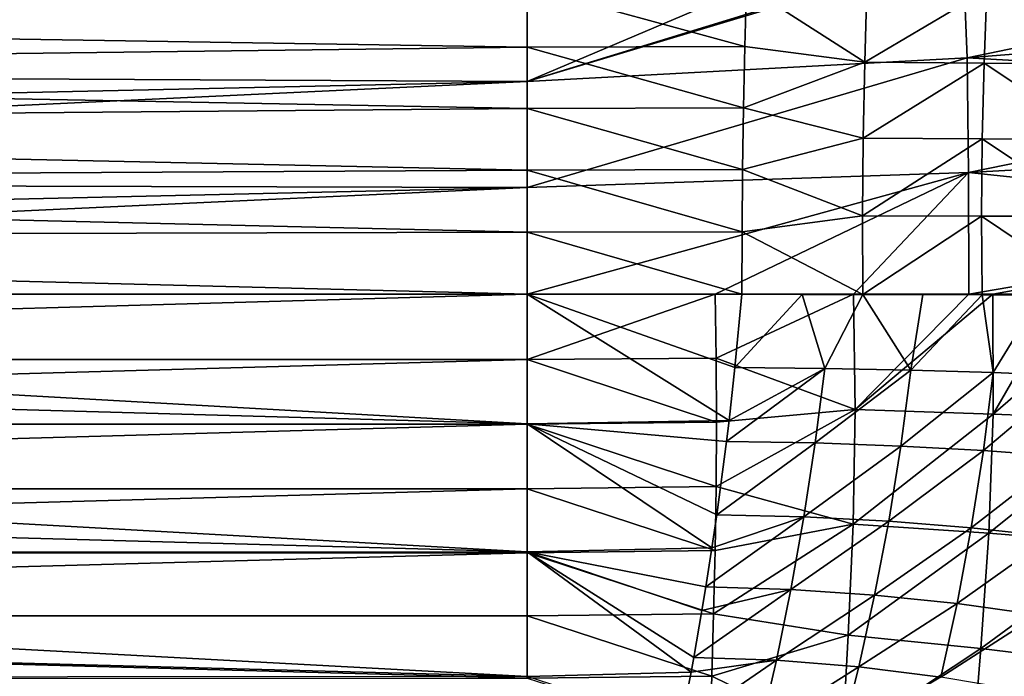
# Model space of a CAD drawing. Header units: metres. Extents: x -109 to 109, y -314 to 82.
# Tile 51 of 191: x -52 to -38, y -5 to 4. Entities that reach past the tile are written whole.
import ezdxf

# ---------------------------------------------------------------- set-up
doc = ezdxf.new("R2010")
doc.units = ezdxf.units.M
doc.layers.add('solid_504261_XXX', color=7, linetype='CONTINUOUS')

msp = doc.modelspace()

# ---------------------------------------------------------------- linework, layer by layer
at = {"layer": 'solid_504261_XXX'}
for points in [[(-39.020473, 4.865907, 200.434891), (-45.020172, 3.021303, 200.768021), (-38.838909, 4.87863, 200.43808)], [(-38.776764, 3.357027, 200.77504), (-38.838909, 4.87863, 200.43808), (-45.020172, 3.021303, 200.768021)], [(-39.020473, 4.865907, 200.434891), (-40.98967, 4.73339, 200.409943), (-45.020172, 3.021303, 200.768021)], [(-38.776764, 3.357027, 200.77504), (-32.591423, 4.638051, 200.753967), (-38.838909, 4.87863, 200.43808)], [(-40.98967, 4.73339, 200.409943), (-45.020168, 4.498132, 200.422043), (-45.020172, 3.021303, 200.768021)], [(-38.776764, 3.357027, 200.77504), (-32.537594, 3.852479, 200.865692), (-32.591423, 4.638051, 200.753967)], [(-45.020168, 4.498132, 200.422043), (-71.73188, 3.924915, 200.57338), (-72.884293, 3.160417, 200.741501)], [(-45.020172, 3.021303, 200.768021), (-45.020168, 4.498132, 200.422043), (-72.884293, 3.160417, 200.741501)], [(-71.72731, 3.927928, 168.521347), (-45.020164, 4.365239, 168.634903), (-45.020168, 3.505734, 168.423737)], [(-41.933197, 3.516388, 168.423538), (-45.020168, 3.505734, 168.423737), (-45.020164, 4.365239, 168.634903)], [(-41.911217, 4.375298, 168.633545), (-41.933197, 3.516388, 168.423538), (-45.020164, 4.365239, 168.634903)], [(-40.231735, 3.295106, 168.27803), (-41.933197, 3.516388, 168.423538), (-41.911217, 4.375298, 168.633545)], [(-40.200382, 4.346747, 168.526749), (-40.231735, 3.295106, 168.27803), (-41.911217, 4.375298, 168.633545)], [(-38.498177, 4.320587, 168.231567), (-40.231735, 3.295106, 168.27803), (-40.200382, 4.346747, 168.526749)], [(-38.498177, 4.320587, 168.231567), (-38.537148, 3.280418, 167.98349), (-40.231735, 3.295106, 168.27803)], [(-36.873211, 3.268589, 167.49614), (-38.537148, 3.280418, 167.98349), (-38.498177, 4.320587, 168.231567)], [(-36.822056, 4.29847, 167.746201), (-36.873211, 3.268589, 167.49614), (-38.498177, 4.320587, 168.231567)], [(-72.880859, 3.162662, 168.352936), (-71.72731, 3.927928, 168.521347), (-45.020168, 3.505734, 168.423737)], [(-38.776764, 3.357027, 200.77504), (-32.504913, 2.999626, 200.950607), (-32.537594, 3.852479, 200.865692)], [(-72.880859, 3.162662, 168.352936), (-45.020168, 3.505734, 168.423737), (-45.020168, 2.636572, 168.259018)], [(-41.933197, 3.516388, 168.423538), (-41.951172, 2.646362, 168.259338), (-45.020168, 3.505734, 168.423737)], [(-41.951172, 2.646362, 168.259338), (-45.020168, 2.636572, 168.259018), (-45.020168, 3.505734, 168.423737)], [(-40.231735, 3.295106, 168.27803), (-41.951172, 2.646362, 168.259338), (-41.933197, 3.516388, 168.423538)], [(-38.776764, 3.357027, 200.77504), (-45.020172, 3.021303, 200.768021), (-45.020168, 1.515213, 200.97728)], [(-38.757404, 1.725511, 200.979553), (-38.776764, 3.357027, 200.77504), (-45.020168, 1.515213, 200.97728)], [(-38.757404, 1.725511, 200.979553), (-32.504913, 2.999626, 200.950607), (-38.776764, 3.357027, 200.77504)], [(-40.231735, 3.295106, 168.27803), (-40.253033, 2.21387, 168.096161), (-41.951172, 2.646362, 168.259338)], [(-38.537148, 3.280418, 167.98349), (-40.253033, 2.21387, 168.096161), (-40.231735, 3.295106, 168.27803)], [(-38.537148, 3.280418, 167.98349), (-38.562561, 2.206309, 167.800797), (-40.253033, 2.21387, 168.096161)], [(-36.907677, 2.200826, 167.310989), (-38.562561, 2.206309, 167.800797), (-38.537148, 3.280418, 167.98349)], [(-36.873211, 3.268589, 167.49614), (-36.907677, 2.200826, 167.310989), (-38.537148, 3.280418, 167.98349)], [(-45.020172, 3.021303, 200.768021), (-72.884293, 3.160417, 200.741501), (-74.057457, 2.382512, 200.874084)], [(-74.055298, 2.383905, 168.220123), (-72.880859, 3.162662, 168.352936), (-45.020168, 2.636572, 168.259018)], [(-45.020172, 3.021303, 200.768021), (-74.057457, 2.382512, 200.874084), (-75.241158, 1.595632, 200.969666)], [(-45.020168, 1.515213, 200.97728), (-45.020172, 3.021303, 200.768021), (-75.241158, 1.595632, 200.969666)], [(-38.757404, 1.725511, 200.979553), (-32.490292, 2.075144, 201.007721), (-32.504913, 2.999626, 200.950607)], [(-74.055298, 2.383905, 168.220123), (-45.020168, 2.636572, 168.259018), (-45.020168, 1.76054, 168.14119)], [(-41.951172, 2.646362, 168.259338), (-41.964409, 1.768654, 168.141617), (-45.020168, 2.636572, 168.259018)], [(-41.964409, 1.768654, 168.141617), (-45.020168, 1.76054, 168.14119), (-45.020168, 2.636572, 168.259018)], [(-40.253033, 2.21387, 168.096161), (-41.964409, 1.768654, 168.141617), (-41.951172, 2.646362, 168.259338)], [(-75.239944, 1.596399, 168.124405), (-74.055298, 2.383905, 168.220123), (-45.020168, 1.76054, 168.14119)], [(-40.253033, 2.21387, 168.096161), (-40.262203, 1.111667, 167.984787), (-41.964409, 1.768654, 168.141617)], [(-38.562561, 2.206309, 167.800797), (-40.262203, 1.111667, 167.984787), (-40.253033, 2.21387, 168.096161)], [(-38.562561, 2.206309, 167.800797), (-38.571678, 1.108194, 167.687744), (-40.262203, 1.111667, 167.984787)], [(-36.922077, 1.106526, 167.195465), (-38.571678, 1.108194, 167.687744), (-38.562561, 2.206309, 167.800797)], [(-36.907677, 2.200826, 167.310989), (-36.922077, 1.106526, 167.195465), (-38.562561, 2.206309, 167.800797)], [(-38.757404, 1.725511, 200.979553), (-32.487587, 1.072177, 201.038422), (-32.490292, 2.075144, 201.007721)], [(-75.239944, 1.596399, 168.124405), (-45.020168, 1.76054, 168.14119), (-45.020168, 0.880841, 168.070526)], [(-41.964409, 1.768654, 168.141617), (-41.972473, 0.885698, 168.070694), (-45.020168, 1.76054, 168.14119)], [(-41.972473, 0.885698, 168.070694), (-45.020168, 0.880841, 168.070526), (-45.020168, 1.76054, 168.14119)], [(-38.757404, 1.725511, 200.979553), (-45.020168, 1.515213, 200.97728), (-45.020168, 0, 201.046997)], [(-38.757404, 1.725511, 200.979553), (-45.020168, 0, 201.046997), (-42.355415, 0, 201.046997)], [(-38.757404, 1.725511, 200.979553), (-42.355415, 0, 201.046997), (-40.388054, 0, 201.046997)], [(-40.262203, 1.111667, 167.984787), (-41.972473, 0.885698, 168.070694), (-41.964409, 1.768654, 168.141617)], [(-38.757404, 1.725511, 200.979553), (-40.388054, 0, 201.046997), (-38.754425, 0, 201.046997)], [(-38.757404, 1.725511, 200.979553), (-38.754425, 0, 201.046997), (-32.487587, 1.072177, 201.038422)], [(-45.020168, 1.515213, 200.97728), (-75.241158, 1.595632, 200.969666), (-76.437553, 0.800936, 201.027542)], [(-76.437042, 0.801245, 168.066467), (-75.239944, 1.596399, 168.124405), (-45.020168, 0.880841, 168.070526)], [(-45.020168, 1.515213, 200.97728), (-76.437553, 0.800936, 201.027542), (-77.647499, 0, 201.046997)], [(-45.020168, 0, 201.046997), (-45.020168, 1.515213, 200.97728), (-77.647499, 0, 201.046997)], [(-40.262203, 1.111667, 167.984787), (-40.258041, -0.004971, 167.947067), (-41.972473, 0.885698, 168.070694)], [(-38.571678, 1.108194, 167.687744), (-40.258041, -0.004971, 167.947067), (-40.262203, 1.111667, 167.984787)], [(-38.571678, 1.108194, 167.687744), (-38.562698, -0.007118, 167.647232), (-40.258041, -0.004971, 167.947067)], [(-32.487587, 1.072177, 201.038422), (-38.754425, 0, 201.046997), (-38.412827, 0, 201.046997)], [(-36.914558, -0.006885, 167.152527), (-38.562698, -0.007118, 167.647232), (-38.571678, 1.108194, 167.687744)], [(-36.922077, 1.106526, 167.195465), (-36.914558, -0.006885, 167.152527), (-38.571678, 1.108194, 167.687744)], [(-32.487587, 1.072177, 201.038422), (-38.412827, 0, 201.046997), (-37.422085, 0, 201.046997)], [(-76.437042, 0.801245, 168.066467), (-45.020168, 0.880841, 168.070526), (-45.020168, 0, 168.046997)], [(-41.972473, 0.885698, 168.070694), (-41.97517, 0, 168.046997), (-45.020168, 0.880841, 168.070526)], [(-41.97517, 0, 168.046997), (-45.020168, 0, 168.046997), (-45.020168, 0.880841, 168.070526)], [(-40.258041, -0.004971, 167.947067), (-41.97517, 0, 168.046997), (-41.972473, 0.885698, 168.070694)], [(-77.647499, 0, 168.046997), (-76.437042, 0.801245, 168.066467), (-45.020168, 0, 168.046997)], [(-45.020168, -1.839756, 168.149887), (-77.647499, 0, 168.046997), (-45.020168, 0, 168.046997)], [(-42.157116, -1.794054, 168.133011), (-45.020168, -1.839756, 168.149887), (-45.020168, 0, 168.046997)], [(-42.072498, -1.039368, 168.073486), (-45.020168, 0, 168.046997), (-41.97517, 0, 168.046997)], [(-42.072498, -1.039368, 168.073486), (-42.157116, -1.794054, 168.133011), (-45.020168, 0, 168.046997)], [(-42.355415, 0, 201.046997), (-45.020168, 0, 201.046997), (-45.020168, -0.925128, 201.021042)], [(-42.339455, -0.908058, 201.021957), (-42.355415, 0, 201.046997), (-45.020168, -0.925128, 201.021042)], [(-42.339455, -0.908058, 201.021957), (-40.388054, 0, 201.046997), (-42.355415, 0, 201.046997)], [(-42.339455, -0.908058, 201.021957), (-40.36541, -1.63774, 200.965881), (-40.388054, 0, 201.046997)], [(-42.072498, -1.039368, 168.073486), (-41.97517, 0, 168.046997), (-41.116982, -0.003636, 168.022217)], [(-40.258041, -0.004971, 167.947067), (-41.116982, -0.003636, 168.022217), (-41.97517, 0, 168.046997)], [(-40.388054, 0, 201.046997), (-40.36541, -1.63774, 200.965881), (-38.754425, 0, 201.046997)], [(-40.36541, -1.63774, 200.965881), (-38.407627, -1.702225, 200.961151), (-38.412827, 0, 201.046997)], [(-40.36541, -1.63774, 200.965881), (-38.412827, 0, 201.046997), (-38.754425, 0, 201.046997)], [(-38.412827, 0, 201.046997), (-38.407627, -1.702225, 200.961151), (-37.422085, 0, 201.046997)], [(-38.407627, -1.702225, 200.961151), (-36.459961, -1.777763, 200.956467), (-36.437561, 0, 201.046997)], [(-38.407627, -1.702225, 200.961151), (-36.437561, 0, 201.046997), (-37.422085, 0, 201.046997)], [(-45.020168, -1.839756, 168.149887), (-77.64756, -0.924901, 168.072937), (-77.647499, 0, 168.046997)], [(-45.020168, 0, 201.046997), (-77.647499, 0, 201.046997), (-77.64756, -0.924901, 201.021057)], [(-45.020168, -0.925128, 201.021042), (-45.020168, 0, 201.046997), (-77.64756, -0.924901, 201.021057)], [(-40.798752, -1.055922, 168.013992), (-42.072498, -1.039368, 168.073486), (-41.116982, -0.003636, 168.022217)], [(-40.798752, -1.055922, 168.013992), (-41.116982, -0.003636, 168.022217), (-40.258041, -0.004971, 167.947067)], [(-39.577896, -1.079607, 167.85347), (-40.798752, -1.055922, 168.013992), (-40.258041, -0.004971, 167.947067)], [(-38.562698, -0.007118, 167.647232), (-39.406628, -0.006369, 167.821884), (-40.258041, -0.004971, 167.947067)], [(-39.577896, -1.079607, 167.85347), (-40.258041, -0.004971, 167.947067), (-39.406628, -0.006369, 167.821884)], [(-39.577896, -1.079607, 167.85347), (-39.406628, -0.006369, 167.821884), (-38.562698, -0.007118, 167.647232)], [(-38.408421, -1.113527, 167.603622), (-39.577896, -1.079607, 167.85347), (-38.562698, -0.007118, 167.647232)], [(-36.914558, -0.006885, 167.152527), (-37.730988, -0.007268, 167.423935), (-38.562698, -0.007118, 167.647232)], [(-38.408421, -1.113527, 167.603622), (-38.562698, -0.007118, 167.647232), (-37.730988, -0.007268, 167.423935)], [(-37.286896, -1.157256, 167.271591), (-38.408421, -1.113527, 167.603622), (-37.730988, -0.007268, 167.423935)], [(-45.020168, -1.839756, 168.149887), (-77.647568, -1.847089, 168.150711), (-77.64756, -0.924901, 168.072937)], [(-45.020168, -0.925128, 201.021042), (-77.64756, -0.924901, 201.021057), (-77.647568, -1.847089, 200.943283)], [(-45.020168, -1.847367, 200.943253), (-45.020168, -0.925128, 201.021042), (-77.647568, -1.847089, 200.943283)], [(-42.339455, -0.908058, 201.021957), (-45.020168, -0.925128, 201.021042), (-42.334446, -1.819208, 200.946213)], [(-42.334446, -1.819208, 200.946213), (-45.020168, -0.925128, 201.021042), (-45.020168, -1.847367, 200.943253)], [(-42.339455, -0.908058, 201.021957), (-42.334446, -1.819208, 200.946213), (-40.36541, -1.63774, 200.965881)], [(-40.798752, -1.055922, 168.013992), (-42.193012, -2.089902, 168.16568), (-42.157116, -1.794054, 168.133011)], [(-40.93462, -2.112758, 168.100433), (-42.193012, -2.089902, 168.16568), (-40.798752, -1.055922, 168.013992)], [(-40.798752, -1.055922, 168.013992), (-42.157116, -1.794054, 168.133011), (-42.072498, -1.039368, 168.073486)], [(-40.93462, -2.112758, 168.100433), (-40.798752, -1.055922, 168.013992), (-39.577896, -1.079607, 167.85347)], [(-39.719559, -2.156166, 167.935501), (-40.93462, -2.112758, 168.100433), (-39.577896, -1.079607, 167.85347)], [(-39.719559, -2.156166, 167.935501), (-39.577896, -1.079607, 167.85347), (-38.408421, -1.113527, 167.603622)], [(-38.547443, -2.220917, 167.682037), (-39.719559, -2.156166, 167.935501), (-38.408421, -1.113527, 167.603622)], [(-38.547443, -2.220917, 167.682037), (-38.408421, -1.113527, 167.603622), (-37.286896, -1.157256, 167.271591)], [(-37.416008, -2.306018, 167.346771), (-38.547443, -2.220917, 167.682037), (-37.286896, -1.157256, 167.271591)], [(-42.34013, -2.731322, 200.819168), (-40.395851, -3.264398, 200.723267), (-40.36541, -1.63774, 200.965881)], [(-42.334446, -1.819208, 200.946213), (-42.34013, -2.731322, 200.819168), (-40.36541, -1.63774, 200.965881)], [(-40.36541, -1.63774, 200.965881), (-40.395851, -3.264398, 200.723267), (-38.407627, -1.702225, 200.961151)], [(-42.157116, -1.794054, 168.133011), (-42.193012, -2.089902, 168.16568), (-45.020168, -1.839756, 168.149887)], [(-40.395851, -3.264398, 200.723267), (-38.4706, -3.395109, 200.704483), (-38.407627, -1.702225, 200.961151)], [(-38.407627, -1.702225, 200.961151), (-38.4706, -3.395109, 200.704483), (-36.459961, -1.777763, 200.956467)], [(-38.4706, -3.395109, 200.704483), (-36.56255, -3.549052, 200.685989), (-36.459961, -1.777763, 200.956467)], [(-45.020168, -1.839756, 168.149887), (-45.020168, -3.657384, 168.457458), (-77.647568, -1.847089, 168.150711)], [(-45.020168, -3.657384, 168.457458), (-77.647522, -2.763664, 168.28009), (-77.647568, -1.847089, 168.150711)], [(-45.020168, -1.847367, 200.943253), (-77.647568, -1.847089, 200.943283), (-77.647522, -2.763664, 200.813904)], [(-45.020168, -2.763815, 200.813873), (-45.020168, -1.847367, 200.943253), (-77.647522, -2.763664, 200.813904)], [(-42.334446, -1.819208, 200.946213), (-45.020168, -1.847367, 200.943253), (-42.34013, -2.731322, 200.819168)], [(-42.399857, -3.599255, 168.415573), (-45.020168, -3.657384, 168.457458), (-45.020168, -1.839756, 168.149887)], [(-42.331226, -3.130466, 168.322876), (-42.399857, -3.599255, 168.415573), (-45.020168, -1.839756, 168.149887)], [(-42.193012, -2.089902, 168.16568), (-42.331226, -3.130466, 168.322876), (-45.020168, -1.839756, 168.149887)], [(-42.34013, -2.731322, 200.819168), (-45.020168, -1.847367, 200.943253), (-45.020168, -2.763815, 200.813873)], [(-40.93462, -2.112758, 168.100433), (-42.331226, -3.130466, 168.322876), (-42.193012, -2.089902, 168.16568)], [(-41.095284, -3.162486, 168.250656), (-42.331226, -3.130466, 168.322876), (-40.93462, -2.112758, 168.100433)], [(-41.095284, -3.162486, 168.250656), (-40.93462, -2.112758, 168.100433), (-39.719559, -2.156166, 167.935501)], [(-39.890907, -3.224991, 168.079468), (-41.095284, -3.162486, 168.250656), (-39.719559, -2.156166, 167.935501)], [(-39.890907, -3.224991, 168.079468), (-39.719559, -2.156166, 167.935501), (-38.547443, -2.220917, 167.682037)], [(-38.719074, -3.318928, 167.820221), (-39.890907, -3.224991, 168.079468), (-38.547443, -2.220917, 167.682037)], [(-38.719074, -3.318928, 167.820221), (-38.547443, -2.220917, 167.682037), (-37.416008, -2.306018, 167.346771)], [(-37.578613, -3.442653, 167.479279), (-38.719074, -3.318928, 167.820221), (-37.416008, -2.306018, 167.346771)], [(-45.020168, -3.657384, 168.457458), (-77.647491, -3.671566, 168.460678), (-77.647522, -2.763664, 168.28009)], [(-45.020168, -2.763815, 200.813873), (-77.647522, -2.763664, 200.813904), (-77.647491, -3.671566, 200.633316)], [(-45.020168, -3.671571, 200.633316), (-45.020168, -2.763815, 200.813873), (-77.647491, -3.671566, 200.633316)], [(-42.34013, -2.731322, 200.819168), (-45.020168, -2.763815, 200.813873), (-42.355057, -3.639932, 200.640457)], [(-42.355057, -3.639932, 200.640457), (-45.020168, -2.763815, 200.813873), (-45.020168, -3.671571, 200.633316)], [(-42.34013, -2.731322, 200.819168), (-42.355057, -3.639932, 200.640457), (-40.395851, -3.264398, 200.723267)], [(-41.095284, -3.162486, 168.250656), (-42.486851, -4.156279, 168.543991), (-42.399857, -3.599255, 168.415573)], [(-41.279308, -4.193186, 168.462708), (-42.486851, -4.156279, 168.543991), (-41.095284, -3.162486, 168.250656)], [(-41.095284, -3.162486, 168.250656), (-42.399857, -3.599255, 168.415573), (-42.331226, -3.130466, 168.322876)], [(-41.279308, -4.193186, 168.462708), (-41.095284, -3.162486, 168.250656), (-39.890907, -3.224991, 168.079468)], [(-42.376862, -4.538773, 200.410751), (-40.464737, -4.843009, 200.32785), (-40.395851, -3.264398, 200.723267)], [(-42.355057, -3.639932, 200.640457), (-42.376862, -4.538773, 200.410751), (-40.395851, -3.264398, 200.723267)], [(-40.090168, -4.272918, 168.283661), (-41.279308, -4.193186, 168.462708), (-39.890907, -3.224991, 168.079468)], [(-40.395851, -3.264398, 200.723267), (-40.464737, -4.843009, 200.32785), (-38.4706, -3.395109, 200.704483)], [(-40.090168, -4.272918, 168.283661), (-39.890907, -3.224991, 168.079468), (-38.719074, -3.318928, 167.820221)], [(-38.921265, -4.393771, 168.016983), (-40.090168, -4.272918, 168.283661), (-38.719074, -3.318928, 167.820221)], [(-38.921265, -4.393771, 168.016983), (-38.719074, -3.318928, 167.820221), (-37.578613, -3.442653, 167.479279)], [(-40.464737, -4.843009, 200.32785), (-38.58186, -5.031743, 200.289413), (-38.4706, -3.395109, 200.704483)], [(-37.772461, -4.553374, 167.668732), (-38.921265, -4.393771, 168.016983), (-37.578613, -3.442653, 167.479279)], [(-38.4706, -3.395109, 200.704483), (-38.58186, -5.031743, 200.289413), (-36.56255, -3.549052, 200.685989)], [(-42.399857, -3.599255, 168.415573), (-42.486851, -4.156279, 168.543991), (-45.020168, -3.657384, 168.457458)], [(-38.58186, -5.031743, 200.289413), (-36.720802, -5.257017, 200.251862), (-36.56255, -3.549052, 200.685989)], [(-45.020168, -3.657384, 168.457458), (-45.020168, -5.42936, 168.965851), (-77.647491, -3.671566, 168.460678)], [(-45.020168, -5.42936, 168.965851), (-77.647484, -4.567917, 168.691895), (-77.647491, -3.671566, 168.460678)], [(-45.020168, -3.671571, 200.633316), (-77.647491, -3.671566, 200.633316), (-77.647484, -4.567917, 200.4021)], [(-45.020168, -4.56778, 200.40213), (-45.020168, -3.671571, 200.633316), (-77.647484, -4.567917, 200.4021)], [(-42.355057, -3.639932, 200.640457), (-45.020168, -3.671571, 200.633316), (-42.376862, -4.538773, 200.410751)], [(-42.696686, -5.367653, 168.894455), (-45.020168, -5.42936, 168.965851), (-45.020168, -3.657384, 168.457458)], [(-42.658127, -5.156815, 168.826263), (-42.696686, -5.367653, 168.894455), (-45.020168, -3.657384, 168.457458)], [(-42.54184, -4.490054, 168.630676), (-42.658127, -5.156815, 168.826263), (-45.020168, -3.657384, 168.457458)], [(-42.486851, -4.156279, 168.543991), (-42.54184, -4.490054, 168.630676), (-45.020168, -3.657384, 168.457458)], [(-42.376862, -4.538773, 200.410751), (-45.020168, -3.671571, 200.633316), (-45.020168, -4.56778, 200.40213)], [(-41.279308, -4.193186, 168.462708), (-42.54184, -4.490054, 168.630676), (-42.486851, -4.156279, 168.543991)], [(-41.279308, -4.193186, 168.462708), (-42.658127, -5.156815, 168.826263), (-42.54184, -4.490054, 168.630676)], [(-41.485218, -5.198042, 168.734604), (-42.658127, -5.156815, 168.826263), (-41.279308, -4.193186, 168.462708)], [(-41.485218, -5.198042, 168.734604), (-41.279308, -4.193186, 168.462708), (-40.090168, -4.272918, 168.283661)], [(-40.315628, -5.292542, 168.546265), (-41.485218, -5.198042, 168.734604), (-40.090168, -4.272918, 168.283661)], [(-40.315628, -5.292542, 168.546265), (-40.090168, -4.272918, 168.283661), (-38.921265, -4.393771, 168.016983)], [(-39.152149, -5.437661, 168.27095), (-40.315628, -5.292542, 168.546265), (-38.921265, -4.393771, 168.016983)], [(-39.152149, -5.437661, 168.27095), (-38.921265, -4.393771, 168.016983), (-37.772461, -4.553374, 167.668732)], [(-45.020168, -5.42936, 168.965851), (-77.647491, -5.44984, 168.973007), (-77.647484, -4.567917, 168.691895)], [(-45.020168, -5.449625, 200.121063), (-77.647484, -4.567917, 200.4021), (-77.647491, -5.44984, 200.120987)], [(-45.020168, -5.449625, 200.121063), (-45.020168, -4.56778, 200.40213), (-77.647484, -4.567917, 200.4021)], [(-42.376862, -4.538773, 200.410751), (-45.020168, -4.56778, 200.40213), (-42.402042, -5.421767, 200.132019)], [(-42.402042, -5.421767, 200.132019), (-45.020168, -4.56778, 200.40213), (-45.020168, -5.449625, 200.121063)], [(-42.376862, -4.538773, 200.410751), (-42.402042, -5.421767, 200.132019), (-40.464737, -4.843009, 200.32785)], [(-37.99559, -5.630295, 167.914474), (-39.152149, -5.437661, 168.27095), (-37.772461, -4.553374, 167.668732)], [(-42.402042, -5.421767, 200.132019), (-40.546989, -6.331975, 199.801361), (-40.464737, -4.843009, 200.32785)], [(-40.464737, -4.843009, 200.32785), (-40.546989, -6.331975, 199.801361), (-38.58186, -5.031743, 200.289413)], [(-41.485218, -5.198042, 168.734604), (-42.696686, -5.367653, 168.894455), (-42.658127, -5.156815, 168.826263)], [(-40.546989, -6.331975, 199.801361), (-38.707012, -6.557901, 199.746307), (-38.58186, -5.031743, 200.289413)], [(-38.58186, -5.031743, 200.289413), (-38.707012, -6.557901, 199.746307), (-36.720802, -5.257017, 200.251862)], [(-41.485218, -5.198042, 168.734604), (-42.843678, -6.132142, 169.168274), (-42.696686, -5.367653, 168.894455)], [(-41.710953, -6.175734, 169.064529), (-42.843678, -6.132142, 169.168274), (-41.485218, -5.198042, 168.734604)], [(-41.710953, -6.175734, 169.064529), (-41.485218, -5.198042, 168.734604), (-40.315628, -5.292542, 168.546265)], [(-40.565044, -6.282702, 168.865585), (-41.710953, -6.175734, 169.064529), (-40.315628, -5.292542, 168.546265)], [(-40.565044, -6.282702, 168.865585), (-40.315628, -5.292542, 168.546265), (-39.152149, -5.437661, 168.27095)], [(-38.707012, -6.557901, 199.746307), (-36.891674, -6.834603, 199.693207), (-36.720802, -5.257017, 200.251862)], [(-42.696686, -5.367653, 168.894455), (-42.843678, -6.132142, 169.168274), (-45.020168, -5.42936, 168.965851)], [(-42.402042, -5.421767, 200.132019), (-45.020168, -5.449625, 200.121063), (-42.429035, -6.286873, 199.804825)], [(-42.402042, -5.421767, 200.132019), (-42.429035, -6.286873, 199.804825), (-40.546989, -6.331975, 199.801361)]]:
    msp.add_3dface(points, dxfattribs=at)

doc.saveas('drawing.dxf')
